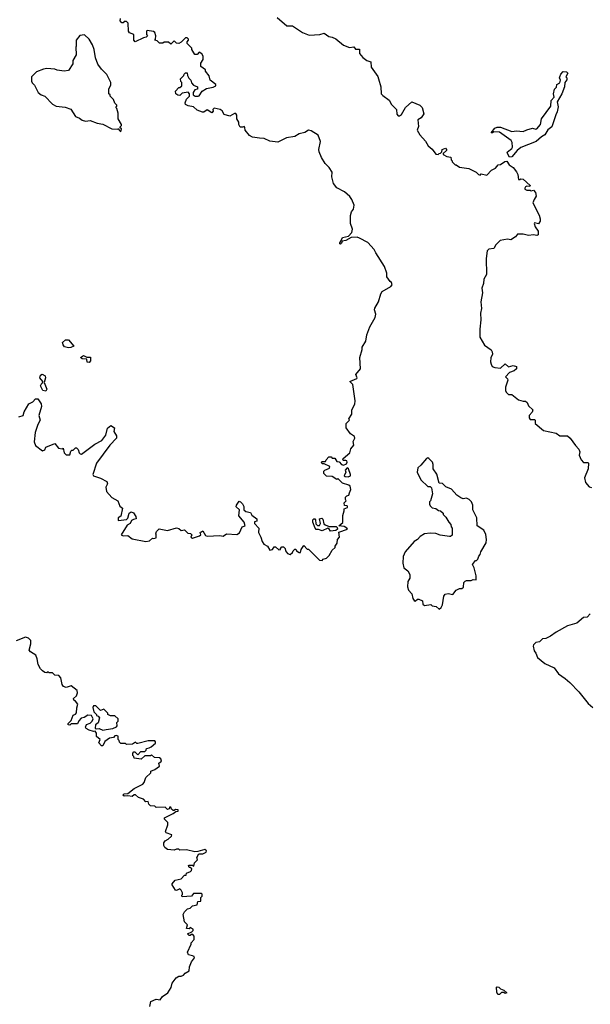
# Model space of a CAD drawing. Extents: x 2604950 to 2749250, y 940531 to 1028284.
# Tile 204 of 220: x 2688305 to 2693325, y 1014225 to 1022886. Entities that reach past the tile are written whole.
import ezdxf

# ---------------------------------------------------------------- set-up
doc = ezdxf.new("R2010")
doc.units = 0

msp = doc.modelspace()

# ---------------------------------------------------------------- linework, layer by layer
at = {"layer": '0CON05XD'}
for points in [[(2690570, 1022905), (2690655, 1022832.5), (2690705, 1022833.3), (2690793, 1022773), (2690851.7, 1022751.7), (2690945, 1022757.5), (2690985, 1022766.7), (2691025, 1022740), (2691055, 1022733.8), (2691085, 1022718.8), (2691155, 1022662), (2691205, 1022641.2), (2691245, 1022647.5), (2691258.3, 1022628.3), (2691295, 1022627.5), (2691295, 1022590), (2691324.1, 1022554.1), (2691358.8, 1022528.8), (2691393.8, 1022515), (2691398.3, 1022468.3), (2691455, 1022386.2), (2691462.9, 1022365), (2691480.8, 1022295), (2691485.8, 1022235), (2691498.9, 1022218.9), (2691555, 1022177.5), (2691575, 1022140), (2691618.8, 1022095), (2691623.3, 1022055), (2691635, 1022040), (2691645, 1022040), (2691665, 1022053.3), (2691700, 1022115), (2691755, 1022162.5), (2691825.9, 1022135.9), (2691844.3, 1022114.3), (2691861.7, 1022058.3), (2691835.7, 1022024.3), (2691806.7, 1022005), (2691813.8, 1021946.2), (2691802.5, 1021915), (2691825, 1021872.5), (2691875, 1021817.5), (2691897, 1021777), (2691935, 1021747.5), (2691965, 1021702.5), (2691985, 1021700), (2691995, 1021710), (2692008.3, 1021711.7), (2692020, 1021725), (2692022.5, 1021745), (2692050, 1021755), (2692060, 1021745), (2692060, 1021735), (2692031.7, 1021708.3), (2692031.7, 1021701.7), (2692063, 1021683), (2692098.3, 1021678.3), (2692100, 1021655), (2692110, 1021645), (2692110, 1021635), (2692135, 1021610), (2692145, 1021610), (2692175, 1021590), (2692255, 1021577.5), (2692320, 1021545), (2692340, 1021525), (2692355, 1021520), (2692365, 1021530), (2692415, 1021520), (2692455, 1021562.5), (2692489.5, 1021580.5), (2692515, 1021610), (2692535, 1021613.3), (2692572.3, 1021637.7), (2692591.7, 1021641.7), (2692610, 1021610), (2692645, 1021586.2), (2692675, 1021546.7), (2692686.7, 1021525), (2692691.7, 1021481.7), (2692705, 1021480), (2692715, 1021487.5), (2692735, 1021482.5), (2692795, 1021427.5), (2692791.7, 1021418.3), (2692765, 1021422.5), (2692755, 1021417.5), (2692747.5, 1021405), (2692750, 1021395), (2692765, 1021387.5), (2692797, 1021387), (2692805, 1021380), (2692825.9, 1021385.9), (2692843.3, 1021365), (2692850, 1021335), (2692830, 1021305), (2692820, 1021275), (2692875.9, 1021165.9), (2692883.3, 1021135), (2692882.5, 1021115), (2692868.3, 1021091.7), (2692835, 1021100), (2692830, 1021095), (2692840, 1021065), (2692867, 1021027), (2692866.4, 1020993.6), (2692855, 1020987.5), (2692825, 1020992.5), (2692781.2, 1020988.8), (2692735, 1021001.2), (2692685, 1020998.8), (2692667.5, 1020975), (2692625, 1020950), (2692595, 1020956), (2692532.5, 1020945), (2692492.5, 1020905), (2692475, 1020872.5), (2692432.7, 1020867.3), (2692417.7, 1020852.3), (2692409.2, 1020785), (2692410.6, 1020645), (2692389.4, 1020605), (2692385.5, 1020564.5), (2692370, 1020525), (2692377.5, 1020485), (2692361.4, 1020405), (2692366.2, 1020345), (2692358.8, 1020305), (2692362, 1020245), (2692352.5, 1020165), (2692353.3, 1020095), (2692393, 1020023), (2692453.6, 1019983.6), (2692462.5, 1019965), (2692463.3, 1019945), (2692450.7, 1019910.7)], [(2690415, 1021844), (2690354.3, 1021854.3), (2690327.7, 1021867.7), (2690290, 1021915), (2690287, 1021937), (2690278.3, 1021948.3), (2690265, 1021940), (2690245, 1021940), (2690233.3, 1021965), (2690232.5, 1021985), (2690216.7, 1022015), (2690216.4, 1022046.4), (2690205, 1022062.5), (2690195, 1022062.5), (2690155, 1022037.5), (2690103.9, 1022053.9), (2690086.7, 1022085), (2690067.7, 1022097.7), (2690015, 1022107.5), (2690003, 1022097), (2690007, 1022083), (2689995, 1022067.5), (2689955, 1022092.5), (2689925, 1022072.5), (2689913, 1022073), (2689865, 1022090), (2689835, 1022120), (2689788.3, 1022128.3), (2689765, 1022140), (2689760, 1022155), (2689773, 1022187), (2689800, 1022215), (2689800, 1022235), (2689788.3, 1022248.3), (2689735, 1022240), (2689715, 1022220), (2689695, 1022222.5), (2689677.5, 1022235), (2689675, 1022257.5), (2689705, 1022290), (2689715, 1022290), (2689730, 1022305), (2689730, 1022335), (2689723, 1022343), (2689720, 1022365), (2689750, 1022395), (2689751.7, 1022408.3), (2689765, 1022420), (2689778.3, 1022418.3), (2689780, 1022395), (2689791.7, 1022371.7), (2689810, 1022355), (2689815, 1022330), (2689835, 1022310), (2689870, 1022295), (2689870, 1022275), (2689845, 1022270), (2689830, 1022245), (2689830, 1022225), (2689850, 1022215), (2689875, 1022212.5), (2689885, 1022217.5), (2689911.7, 1022258.3), (2689948.3, 1022281.7), (2690007, 1022293), (2690030, 1022305), (2690030, 1022315), (2689980, 1022355), (2689971.7, 1022391.7), (2689940, 1022435), (2689940, 1022445), (2689900, 1022475), (2689900, 1022505), (2689920, 1022535), (2689920, 1022565), (2689906.4, 1022586.4), (2689885, 1022600), (2689865, 1022580), (2689845, 1022580), (2689820, 1022625), (2689820, 1022635), (2689778.3, 1022678.3), (2689778.3, 1022691.7), (2689790, 1022705), (2689790, 1022715), (2689777, 1022727), (2689763, 1022727), (2689725, 1022687.5), (2689705, 1022677.5), (2689685, 1022680), (2689665, 1022700), (2689635, 1022670), (2689615, 1022690), (2689575, 1022690), (2689565, 1022680), (2689535, 1022680), (2689515, 1022700), (2689490, 1022705), (2689500, 1022715), (2689502.5, 1022745), (2689493, 1022773), (2689481.7, 1022781.7), (2689425, 1022790), (2689420, 1022785), (2689420, 1022755), (2689430, 1022745), (2689418.3, 1022731.7), (2689393, 1022727), (2689321.7, 1022691.7), (2689310, 1022705), (2689310, 1022755), (2689270, 1022770), (2689262.5, 1022785), (2689260, 1022855), (2689245, 1022870), (2689225, 1022870), (2689215, 1022860), (2689205, 1022860), (2689190, 1022875), (2689191.7, 1022898.3)], [(2689195, 1021900), (2689200, 1021925), (2689190, 1021935), (2689190, 1021945), (2689200, 1021955), (2689200, 1021965), (2689170, 1022015), (2689170, 1022065), (2689160, 1022105), (2689150, 1022115), (2689160, 1022125), (2689160, 1022135), (2689141.7, 1022151.7), (2689130, 1022185), (2689100, 1022215), (2689100, 1022225), (2689090, 1022235), (2689090, 1022275), (2689107, 1022313), (2689107.5, 1022335), (2689072.5, 1022405), (2689025, 1022452.5), (2688993.9, 1022493.9), (2688970.7, 1022550.7), (2688960, 1022625), (2688946.2, 1022665), (2688915.8, 1022715.8), (2688875, 1022752.5), (2688835, 1022747.5), (2688802.5, 1022705), (2688802.5, 1022655), (2688797.5, 1022645), (2688801.7, 1022578.3), (2688773, 1022527), (2688771.7, 1022498.3), (2688735, 1022440), (2688695, 1022432.5), (2688635, 1022442.5), (2688615, 1022452.5), (2688545, 1022456.7), (2688515, 1022452.5), (2688453, 1022427), (2688410, 1022385), (2688410, 1022345), (2688415, 1022330), (2688435, 1022310), (2688467, 1022247), (2688495, 1022226.7), (2688527.5, 1022215), (2688595, 1022142), (2688625, 1022126.2), (2688705, 1022116.2), (2688755, 1022098.8), (2688795, 1022034), (2688831.3, 1022021.3), (2688855, 1022002.9), (2688885, 1021994.3), (2688925, 1021999.2), (2688987.5, 1021975), (2689035, 1021966.2), (2689115, 1021927.5), (2689167.5, 1021922.5), (2689175, 1021930), (2689180, 1021915), (2689195, 1021900)], [(2692615, 1021676.7), (2692593.8, 1021715), (2692597.5, 1021725), (2692635.9, 1021754.1), (2692640, 1021765), (2692637.5, 1021805), (2692627.5, 1021825), (2692526.2, 1021896.2), (2692475, 1021900), (2692465, 1021890), (2692451.7, 1021891.7), (2692485, 1021932.5), (2692505, 1021940), (2692535, 1021940), (2692635, 1021902.5), (2692675, 1021908.8), (2692735, 1021903.3), (2692765, 1021918.8), (2692815, 1021932.5), (2692845, 1021922.5), (2692855, 1021927.5), (2692886.7, 1021965), (2692896.7, 1022015), (2692976.7, 1022125), (2692980.8, 1022175), (2693007.5, 1022205), (2693002, 1022235), (2693011.2, 1022275), (2693027, 1022293), (2693030, 1022315), (2693057.7, 1022332.3), (2693063.3, 1022355), (2693053.9, 1022373.9), (2693056, 1022385), (2693065, 1022407.5), (2693085, 1022430), (2693115, 1022427.5), (2693126.7, 1022415), (2693110, 1022385), (2693117.5, 1022375), (2693117, 1022357), (2693100, 1022335), (2693098, 1022295), (2693073.8, 1022235), (2693033.3, 1022165), (2693040.7, 1022119.3), (2693033.8, 1022075), (2693021.9, 1022048.1), (2692986.2, 1021945), (2692952, 1021918), (2692925, 1021873.8), (2692895, 1021856.2), (2692850, 1021815), (2692715, 1021761.2), (2692680, 1021735), (2692635, 1021681.2), (2692615, 1021676.7)], [(2688296.4, 1019393.6), (2688336.7, 1019403.3), (2688343, 1019437), (2688385, 1019507.5), (2688420, 1019525), (2688445, 1019550), (2688465, 1019550), (2688495, 1019507.5), (2688498, 1019485), (2688473.8, 1019405), (2688483.8, 1019365), (2688463.3, 1019325), (2688442, 1019255), (2688433, 1019173), (2688445, 1019140), (2688505, 1019092.5), (2688526.4, 1019103.6), (2688535, 1019126.7), (2688615, 1019157.5), (2688645, 1019117.5), (2688677.5, 1019112.5), (2688688.3, 1019118.3), (2688697.5, 1019075), (2688715, 1019060), (2688745, 1019060), (2688755, 1019090), (2688765, 1019100), (2688775, 1019100), (2688795, 1019120), (2688805, 1019120), (2688820, 1019105), (2688827.5, 1019075), (2688836.4, 1019066.4), (2688850, 1019065), (2688965, 1019152), (2689026.5, 1019183.5), (2689061.7, 1019231.7), (2689076.4, 1019293.6), (2689107, 1019317), (2689140, 1019295), (2689133.3, 1019265), (2689157, 1019227), (2689157.5, 1019205), (2689098.8, 1019145), (2688981.2, 1018985), (2688947, 1018887), (2688955, 1018872.5), (2689015, 1018853.3), (2689073, 1018823), (2689077.5, 1018805), (2689063.8, 1018775), (2689070, 1018735), (2689115, 1018683.3), (2689167.5, 1018655), (2689185, 1018607.5), (2689208.3, 1018588.3), (2689195, 1018520), (2689172.5, 1018505), (2689170, 1018485), (2689175, 1018480), (2689245, 1018490), (2689257, 1018503), (2689267.5, 1018545), (2689285, 1018556.2), (2689305, 1018547.5), (2689327.5, 1018515), (2689330, 1018495), (2689305, 1018490), (2689290, 1018480), (2689276.4, 1018453.6), (2689250.7, 1018439.3), (2689196.7, 1018355), (2689216.4, 1018346.4), (2689255, 1018350), (2689295, 1018321.2), (2689415, 1018296.7), (2689447, 1018303), (2689473, 1018327), (2689485, 1018322.5), (2689505, 1018330), (2689506.4, 1018356.4), (2689503.3, 1018365), (2689510, 1018385), (2689533.3, 1018406.7), (2689605, 1018393.3), (2689685, 1018416.2), (2689705, 1018410), (2689725, 1018392.5), (2689755, 1018397.5), (2689785, 1018370), (2689807, 1018367), (2689820, 1018355), (2689810, 1018335), (2689825, 1018326.7), (2689887.5, 1018345), (2689900, 1018355), (2689891.7, 1018378.3), (2689905, 1018380), (2689915, 1018390), (2689940.5, 1018350.5), (2689954.1, 1018344.1), (2690065, 1018350), (2690095, 1018342.5), (2690125, 1018363.3), (2690215, 1018357.5), (2690238.3, 1018371.7), (2690263.3, 1018425), (2690290, 1018435), (2690280, 1018465), (2690233, 1018523), (2690238, 1018575), (2690210.7, 1018600.7), (2690212.5, 1018615), (2690235, 1018650), (2690246.4, 1018646.4), (2690266.2, 1018626.2), (2690276.7, 1018605), (2690277.5, 1018575), (2690295, 1018560), (2690335, 1018552.5), (2690347.5, 1018527.5), (2690390, 1018495), (2690390, 1018475), (2690371.7, 1018468.3), (2690370, 1018455), (2690410, 1018415), (2690406.7, 1018375), (2690427.5, 1018335), (2690436.7, 1018295), (2690453.6, 1018273.6), (2690486.4, 1018256.4), (2690505, 1018220), (2690530, 1018225), (2690545, 1018250), (2690555, 1018250), (2690585, 1018222.5), (2690600, 1018225), (2690600, 1018235), (2690611.7, 1018248.3), (2690625, 1018250), (2690640, 1018235), (2690642.5, 1018215), (2690660.7, 1018190.7), (2690685, 1018182.5), (2690705, 1018200), (2690710, 1018215), (2690725, 1018230), (2690735, 1018230), (2690738.3, 1018221.7), (2690740, 1018215), (2690765, 1018200), (2690775, 1018200), (2690782.5, 1018225), (2690805, 1018260), (2690835, 1018230), (2690845, 1018230), (2690941.7, 1018131.7), (2690965, 1018130), (2690975, 1018140), (2691005, 1018150), (2691028.3, 1018171.7), (2691055, 1018220), (2691080, 1018245), (2691080, 1018255), (2691097, 1018283), (2691100, 1018315), (2691117.5, 1018335), (2691111.7, 1018378.3), (2691187.5, 1018405), (2691182.5, 1018415), (2691159.5, 1018429.5), (2691112.5, 1018435), (2691147, 1018463), (2691147.5, 1018525), (2691160, 1018565), (2691160, 1018585), (2691187.5, 1018595), (2691190, 1018605), (2691185, 1018610), (2691161.7, 1018611.7), (2691160, 1018635), (2691177.5, 1018655), (2691170, 1018665), (2691170, 1018685), (2691181.7, 1018698.3), (2691200, 1018705), (2691207, 1018723), (2691217.5, 1018755), (2691211.7, 1018781.7), (2691201.7, 1018791.7), (2691145, 1018810), (2691105, 1018850), (2691095, 1018842.5), (2691055, 1018867.5), (2691005, 1018870), (2690980, 1018895), (2690980, 1018915), (2690990, 1018925), (2691029.3, 1018940.7), (2691032.5, 1018955), (2690985, 1018980), (2690965, 1018980), (2690960, 1018995), (2690965, 1019000), (2690995, 1019000), (2691000, 1019015), (2691025, 1019040), (2691045, 1019040), (2691055, 1019030), (2691078.3, 1019028.3), (2691095, 1019000), (2691115, 1018997.5), (2691135, 1018972.5), (2691155, 1018966.7), (2691180.7, 1018979.3), (2691186.7, 1018995), (2691182.5, 1019005), (2691175, 1019010), (2691155, 1019007.5), (2691147.5, 1019015), (2691150, 1019025), (2691210, 1019075), (2691218.3, 1019111.7), (2691243.3, 1019145), (2691237.5, 1019175), (2691252.5, 1019205), (2691249.3, 1019219.3), (2691215, 1019242.5), (2691177.5, 1019295), (2691177.5, 1019335), (2691207, 1019363), (2691200, 1019375), (2691226.4, 1019416.4), (2691227.5, 1019455), (2691253.3, 1019505), (2691257.7, 1019532.3), (2691236.1, 1019676.1), (2691210, 1019705), (2691270, 1019730), (2691273.3, 1019735), (2691263.3, 1019766.7), (2691302.5, 1019815), (2691298, 1019915), (2691318.6, 1019985), (2691318, 1020005), (2691350.5, 1020059.5), (2691359.2, 1020115), (2691384.6, 1020185.4), (2691432.1, 1020267.9), (2691438.6, 1020295), (2691427.5, 1020335), (2691429.7, 1020350.3), (2691462.5, 1020405), (2691481.2, 1020475), (2691494.2, 1020495.8), (2691570.5, 1020539.5), (2691581.2, 1020555), (2691576.7, 1020575), (2691563.3, 1020583.3), (2691536.2, 1020625), (2691536.1, 1020656.1), (2691514, 1020715), (2691436.7, 1020835), (2691423.3, 1020865), (2691367.7, 1020927.7), (2691294.1, 1020964.1), (2691275, 1020973.3), (2691220.7, 1020969.3), (2691175, 1020943.3), (2691141.7, 1020938.3), (2691135, 1020920), (2691127, 1020913), (2691120, 1020915), (2691120, 1020925), (2691128.3, 1020931.7), (2691145, 1020970), (2691197, 1020983), (2691226.7, 1021015), (2691232.5, 1021045), (2691213.9, 1021093.9), (2691216.2, 1021165), (2691224, 1021195), (2691241.7, 1021218.3), (2691246, 1021255), (2691227.1, 1021305), (2691210, 1021330), (2691162.2, 1021372.2), (2691095, 1021408.6), (2691065.8, 1021445), (2691052, 1021505), (2691053.3, 1021545), (2691027.5, 1021585), (2690991.7, 1021621.7), (2690960, 1021675), (2690940, 1021725), (2690936.2, 1021745), (2690952.5, 1021815), (2690929.7, 1021869.7), (2690869.7, 1021909.7), (2690845, 1021916), (2690812.5, 1021895), (2690765, 1021883.8), (2690725, 1021858.8), (2690652.7, 1021847.3), (2690575, 1021808.8), (2690507, 1021817), (2690455, 1021841.2), (2690415, 1021844)], [(2688735, 1020000), (2688699.3, 1020009.3), (2688687.5, 1020025), (2688682.5, 1020047.5), (2688708.3, 1020071.7), (2688735, 1020070), (2688780, 1020015), (2688755, 1020002.5), (2688735, 1020000)], [(2688915, 1019870), (2688900, 1019875), (2688895, 1019900), (2688855, 1019903.3), (2688840, 1019915), (2688865, 1019932.5), (2688895, 1019917.5), (2688928.3, 1019918.3), (2688927.5, 1019885), (2688915, 1019870)], [(2692450.7, 1019910.7), (2692446.4, 1019876.4), (2692452.5, 1019855), (2692462.5, 1019835), (2692485, 1019826.2), (2692535, 1019821.2), (2692575, 1019860), (2692605, 1019832.5), (2692646.4, 1019843.6), (2692676.7, 1019835), (2692675.9, 1019814.1), (2692655, 1019797.5), (2692615, 1019782.5), (2692580, 1019745), (2692597, 1019727), (2692600, 1019715), (2692577.5, 1019655), (2692577.5, 1019625), (2692585, 1019610), (2692605, 1019590), (2692635, 1019590), (2692693, 1019543), (2692735, 1019530), (2692755, 1019530), (2692768.3, 1019518.3), (2692780.7, 1019490.7), (2692820, 1019455), (2692812.5, 1019435), (2692787.5, 1019405), (2692787.5, 1019385), (2692795, 1019370), (2692835, 1019370), (2692840, 1019365), (2692840, 1019335), (2692911.7, 1019271.7), (2693025, 1019250), (2693057, 1019227), (2693125, 1019226.7), (2693147.5, 1019205), (2693195, 1019140), (2693225, 1019110), (2693232.5, 1019085), (2693227.5, 1019055), (2693243.9, 1019013.9), (2693265, 1018992.5), (2693305, 1018990), (2693310, 1018985), (2693306.7, 1018935), (2693272.5, 1018855), (2693282.5, 1018815), (2693315, 1018777.5), (2693335, 1018771.2)], [(2688535, 1019617.5), (2688510, 1019625), (2688487.5, 1019665), (2688500.7, 1019689.3), (2688510, 1019695), (2688510, 1019705), (2688483.3, 1019735), (2688489.3, 1019760.7), (2688501.7, 1019768.3), (2688530, 1019755), (2688531.2, 1019735), (2688520, 1019695), (2688542.5, 1019635), (2688535, 1019617.5)], [(2691995, 1017702.5), (2692012.5, 1017715), (2692025, 1017740), (2692037.5, 1017815), (2692047, 1017833), (2692075, 1017837.5), (2692115, 1017830), (2692145, 1017867.5), (2692175, 1017882.5), (2692195, 1017882.5), (2692210, 1017895), (2692213, 1017937), (2692223, 1017947), (2692237, 1017953), (2692276.4, 1017953.6), (2692295, 1017962.5), (2692320, 1017960), (2692320, 1017995), (2692302, 1018065), (2692287.5, 1018095), (2692315, 1018130), (2692325, 1018130), (2692335, 1018140), (2692343, 1018167), (2692357, 1018183), (2692362.5, 1018205), (2692407.5, 1018285), (2692412.5, 1018315), (2692407, 1018357), (2692387.5, 1018395), (2692330, 1018435), (2692327.5, 1018505), (2692290, 1018575), (2692290, 1018615), (2692280, 1018645), (2692260, 1018665), (2692236.4, 1018676.4), (2692205, 1018672.5), (2692185, 1018680), (2692150, 1018705), (2692105, 1018757.5), (2692055, 1018777.5), (2692025, 1018807.5), (2691995, 1018810), (2691975, 1018890), (2691942.5, 1018935), (2691943.3, 1018975), (2691936.2, 1018995), (2691905, 1019027.5), (2691895, 1019032.5), (2691885, 1019027.5), (2691835, 1018967.5), (2691807.5, 1018945), (2691803, 1018907), (2691835, 1018840), (2691895, 1018780), (2691915, 1018780), (2691927, 1018767), (2691937.5, 1018715), (2691920, 1018655), (2691910, 1018645), (2691910, 1018625), (2691915, 1018610), (2691935, 1018592.5), (2691967, 1018587), (2691988.3, 1018568.3), (2692007, 1018567), (2692030, 1018545), (2692030, 1018535), (2692055, 1018510), (2692080, 1018465), (2692097, 1018447), (2692100, 1018425), (2692110, 1018415), (2692108.3, 1018351.7), (2692095, 1018340), (2692085, 1018340), (2692005, 1018352.5), (2691965, 1018367.5), (2691915, 1018370), (2691865, 1018362.5), (2691829.5, 1018340.5), (2691805, 1018312.5), (2691775, 1018297.5), (2691696.7, 1018205), (2691678.8, 1018165), (2691677, 1018107), (2691683.3, 1018065), (2691719.3, 1018039.3), (2691737.5, 1018005), (2691736.7, 1017975), (2691720, 1017945), (2691716.4, 1017896.4), (2691725, 1017867.5), (2691753.3, 1017835), (2691764.2, 1017794.2), (2691775, 1017777.5), (2691785, 1017770), (2691805, 1017790), (2691815, 1017790), (2691850, 1017775), (2691852.5, 1017745), (2691865, 1017732.5), (2691921.7, 1017741.7), (2691935, 1017730), (2691970, 1017725), (2691995, 1017702.5)], [(2691195, 1018863.8), (2691215.8, 1018874.2), (2691216, 1018885), (2691197, 1018937), (2691185, 1018943.3), (2691167.5, 1018925), (2691173.3, 1018905), (2691160, 1018875), (2691167.5, 1018867.5), (2691195, 1018863.8)], [(2691038.3, 1018388.3), (2691025, 1018410), (2691015, 1018412.5), (2690965, 1018390), (2690935, 1018402.5), (2690913, 1018403), (2690903, 1018413), (2690882.5, 1018465), (2690883, 1018487), (2690893, 1018497), (2690900, 1018495), (2690906.4, 1018486.4), (2690911.2, 1018451.2), (2690925, 1018437.5), (2690941.7, 1018438.3), (2690950, 1018455), (2690943.3, 1018495), (2690961.7, 1018501.7), (2690972.5, 1018492.5), (2690981.7, 1018451.7), (2690993, 1018443), (2691028.3, 1018428.3), (2691088.8, 1018428.8), (2691098.8, 1018418.8), (2691100, 1018405), (2691085, 1018392.5), (2691038.3, 1018388.3)], [(2693325, 1017660), (2693298.3, 1017631.7), (2693265, 1017628.8), (2693205, 1017577.1), (2693124.6, 1017555.4), (2693025, 1017500), (2692975, 1017462.5), (2692935, 1017444), (2692905, 1017441.2), (2692877, 1017413), (2692845, 1017407.5), (2692823.9, 1017386.1), (2692823.3, 1017375), (2692831.2, 1017335), (2692846.7, 1017315), (2692860, 1017275), (2692925, 1017222.5), (2693007.5, 1017185), (2693043.6, 1017133.6), (2693105, 1017092.5), (2693145.9, 1017055.9), (2693225, 1016972.5), (2693305, 1016872.5), (2693346.4, 1016836.4)], [(2689450, 1014205), (2689460, 1014250), (2689505, 1014270), (2689540, 1014265), (2689560, 1014295), (2689607.5, 1014325), (2689637, 1014373), (2689645, 1014410), (2689680.7, 1014459.3), (2689705, 1014472.5), (2689725, 1014473.3), (2689745, 1014482.5), (2689760.7, 1014499.3), (2689795, 1014520), (2689797.5, 1014555), (2689815, 1014600), (2689842.5, 1014635), (2689840, 1014645), (2689825, 1014652.5), (2689790.7, 1014660.7), (2689780, 1014685), (2689812.5, 1014755), (2689813, 1014767), (2689840, 1014795), (2689840, 1014825), (2689828.3, 1014838.3), (2689815, 1014840), (2689805, 1014830), (2689795, 1014830), (2689780, 1014845), (2689818.3, 1014861.7), (2689830, 1014875), (2689830, 1014885), (2689805, 1014900), (2689795, 1014890), (2689773, 1014893), (2689780, 1014925), (2689755, 1014950), (2689743.8, 1015015), (2689755, 1015040), (2689780, 1015065), (2689805, 1015070), (2689825, 1015090), (2689865, 1015100), (2689871.7, 1015128.3), (2689898.3, 1015131.7), (2689900, 1015165), (2689910, 1015175), (2689910, 1015195), (2689905, 1015200), (2689835, 1015200), (2689815, 1015177.5), (2689735, 1015170), (2689730, 1015185), (2689737.5, 1015192.5), (2689737.5, 1015205), (2689725, 1015230), (2689715, 1015240), (2689685, 1015227.5), (2689675, 1015230), (2689647.5, 1015275), (2689647.5, 1015285), (2689671.7, 1015318.3), (2689725, 1015330), (2689755, 1015360), (2689768.3, 1015361.7), (2689771.7, 1015378.3), (2689806.7, 1015393.3), (2689816.4, 1015403.6), (2689818.3, 1015418.3), (2689805, 1015430), (2689795, 1015430), (2689790, 1015445), (2689795, 1015450), (2689825, 1015450), (2689838.3, 1015441.7), (2689841.7, 1015468.3), (2689870, 1015495), (2689862.5, 1015517.5), (2689881.7, 1015548.3), (2689915, 1015550), (2689945, 1015562.5), (2689947.5, 1015575), (2689935, 1015586.2), (2689871.7, 1015568.3), (2689845, 1015567.5), (2689773.6, 1015583.6), (2689715, 1015582.5), (2689705, 1015590), (2689685, 1015590), (2689665, 1015580), (2689605, 1015587.5), (2689582.5, 1015605), (2689573.3, 1015623.3), (2689573.3, 1015645), (2689585, 1015662.5), (2689612.3, 1015677.7), (2689640, 1015705), (2689642.5, 1015715), (2689595, 1015732.5), (2689587.5, 1015745), (2689607.5, 1015805), (2689607.5, 1015825), (2689580, 1015855), (2689580, 1015865), (2689656.1, 1015903.9), (2689678.3, 1015921.7), (2689700, 1015925), (2689700, 1015935), (2689675, 1015940), (2689665, 1015930), (2689655, 1015930), (2689641.7, 1015941.7), (2689635, 1015960), (2689621.7, 1015958.3), (2689620, 1015945), (2689605, 1015940), (2689585, 1015960), (2689505, 1015957.5), (2689495, 1015966.7), (2689455, 1015972.5), (2689440, 1015985), (2689435, 1016010), (2689415, 1016007.5), (2689395, 1016030), (2689350, 1016045), (2689325, 1016067.5), (2689313.3, 1016066.7), (2689295, 1016052.5), (2689255, 1016060), (2689225, 1016057.5), (2689212.5, 1016065), (2689225, 1016077.5), (2689255, 1016080), (2689312.5, 1016125), (2689388.8, 1016161.2), (2689400, 1016175), (2689415, 1016220), (2689458.3, 1016261.7), (2689460, 1016275), (2689495, 1016290), (2689535, 1016320), (2689530, 1016345), (2689552.5, 1016365), (2689547.5, 1016385), (2689535, 1016392.5), (2689490, 1016395), (2689465, 1016420), (2689455, 1016410), (2689405, 1016410), (2689375, 1016382.5), (2689311.7, 1016391.7), (2689310, 1016405), (2689300, 1016415), (2689300, 1016435), (2689310, 1016445), (2689317.5, 1016447.5), (2689345, 1016420), (2689371.7, 1016448.3), (2689405, 1016450), (2689418.3, 1016461.7), (2689420, 1016475), (2689445, 1016482.5), (2689461.2, 1016488.8), (2689498.8, 1016521.2), (2689501.2, 1016535), (2689493.9, 1016543.9), (2689435, 1016543.3), (2689345, 1016520), (2689335, 1016520), (2689325, 1016530), (2689296.4, 1016513.6), (2689245, 1016510), (2689235, 1016520), (2689195, 1016520), (2689181.7, 1016531.7), (2689180, 1016545), (2689170, 1016555), (2689172.5, 1016585), (2689155, 1016591.2), (2689142.7, 1016587.3), (2689128.8, 1016571.2), (2689094.2, 1016565.8), (2689053.6, 1016536.4), (2689035, 1016500), (2689025, 1016497.5), (2689002.5, 1016525), (2689012.5, 1016555), (2688981.7, 1016581.7), (2688979.3, 1016609.3), (2688968.3, 1016628.3), (2688953.6, 1016623.6), (2688915, 1016637.5), (2688890.7, 1016650.7), (2688883.6, 1016663.6), (2688893.3, 1016686.7), (2688925, 1016697.5), (2688942.5, 1016715), (2688950, 1016735), (2688937, 1016767), (2688905, 1016767.5), (2688871.7, 1016748.3), (2688845, 1016742.5), (2688825, 1016720), (2688815, 1016692.5), (2688758.3, 1016691.7), (2688745, 1016680), (2688730, 1016685), (2688730, 1016695), (2688758.3, 1016721.7), (2688775, 1016770), (2688795, 1016777.5), (2688805, 1016790), (2688807, 1016833), (2688816.7, 1016865), (2688795, 1016892.5), (2688780.7, 1016900.7), (2688777.5, 1016915), (2688805, 1016940), (2688812.5, 1016965), (2688810, 1016985), (2688756.4, 1017026.4), (2688715, 1017012.5), (2688690.7, 1017020.7), (2688678.3, 1017038.3), (2688667, 1017097), (2688648.3, 1017118.3), (2688615, 1017120), (2688595, 1017140), (2688565, 1017140), (2688555, 1017150), (2688545, 1017140), (2688525, 1017142.5), (2688505, 1017157.5), (2688487.5, 1017175), (2688467.5, 1017215), (2688460, 1017265), (2688446.1, 1017296.1), (2688400, 1017325), (2688388.3, 1017341.7), (2688402.5, 1017395), (2688402.5, 1017425), (2688382.5, 1017445), (2688356.2, 1017456.2), (2688275, 1017422.5)], [(2689035, 1016636.7), (2689065, 1016643.8), (2689125, 1016650), (2689157.5, 1016665), (2689162.5, 1016675), (2689160, 1016705), (2689170, 1016715), (2689170, 1016735), (2689141.7, 1016761.7), (2689105, 1016762.5), (2689080, 1016775), (2689080, 1016785), (2689045, 1016820), (2689015, 1016810), (2688975, 1016850), (2688955, 1016850), (2688947.5, 1016835), (2688958.3, 1016798.3), (2688980, 1016775), (2688980, 1016765), (2688995, 1016760), (2689007.5, 1016745), (2688995, 1016700), (2688972.5, 1016685), (2688970, 1016655), (2688978.3, 1016648.3), (2689005, 1016650), (2689035, 1016636.7)], [(2692525, 1014310), (2692511.7, 1014311.7), (2692503, 1014333), (2692500, 1014375), (2692505, 1014380), (2692520, 1014375), (2692535, 1014360), (2692565, 1014350), (2692590, 1014325), (2692575, 1014320), (2692565, 1014330), (2692545, 1014330), (2692525, 1014310)]]:
    msp.add_lwpolyline(points, dxfattribs=at)

doc.saveas('drawing.dxf')
